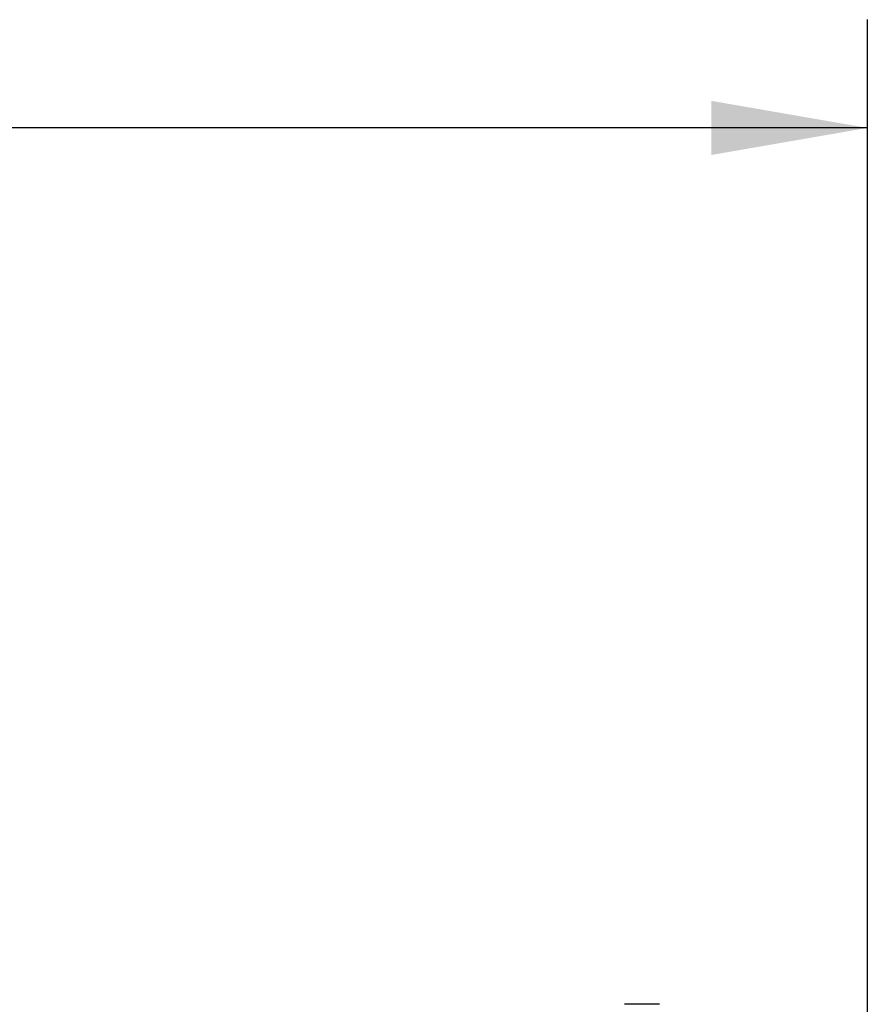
# Model space of a CAD drawing. Header units: inches. Extents: x 0 to 22, y 0 to 17.
# Tile 55 of 56: x 16.6 to 17.6, y 12.5 to 13.6. Entities that reach past the tile are written whole.
import ezdxf

# ---------------------------------------------------------------- set-up
doc = ezdxf.new("R2010")
doc.units = ezdxf.units.IN
doc.header["$LTSCALE"] = 1.21
doc.header["$MEASUREMENT"] = 0
doc.layers.get('0').update_dxf_attribs({"linetype": 'CONTINUOUS'})
doc.layers.add('DIMENSIONS', color=7, linetype='CONTINUOUS')
doc.styles.get("Standard").update_dxf_attribs({"font": 'txt', "width": 0.8})
doc.dimstyles.new('DIMSTYLE_1', dxfattribs={"dimtxt": 0.125, "dimasz": 0.18, "dimexe": 0.125, "dimexo": 0.0625, "dimgap": 0.0625, "dimtad": 0, "dimtih": 1, "dimtoh": 1, "dimdec": 3, "dimdsep": 46, "dimtxsty": 'STANDARD', "dimblk": '_FILLED', "dimblk1": '_FILLED', "dimblk2": '_FILLED', "dimcen": 0.09, "dimadec": 0, "dimazin": 0, "dimtp": 0.001, "dimtm": 0.001, "dimtfac": 1, "dimtdec": 3, "dimtofl": 0, "dimtmove": 0, "dimatfit": 3, "dimldrblk": '_FILLED', "dimfxl": 1, "dimtolj": 1, "dimarcsym": 0})

# ---------------------------------------------------------------- blocks, each defined once
blk = doc.blocks.new('_FILLED')
at = {"color": 0, "linetype": 'BYBLOCK'}
blk.add_solid([(0, 0), (-1, 0.1736), (-1, -0.1736)], dxfattribs=at)
blk = doc.blocks.new('*D0')
at = {"layer": 'DIMENSIONS', "color": 2, "linetype": 'CONTINUOUS'}
for p, q in [((10.1291, 12.57), (10.1291, 13.6024)), ((17.5852, 11.6871), (17.5852, 13.6024)), ((10.1291, 13.4774), (12.7071, 13.4774)), ((17.5852, 13.4774), (14.6321, 13.4774))]:
    blk.add_line(p, q, dxfattribs=at)
at = {"layer": 'DIMENSIONS', "color": 2, "linetype": 'CONTINUOUS', "xscale": 0.18, "yscale": 0.18, "zscale": 0.18, "rotation": 180}
blk.add_blockref('_FILLED', (10.1291, 13.4774), dxfattribs=at)
at = {"layer": 'DIMENSIONS', "color": 2, "linetype": 'CONTINUOUS', "xscale": 0.18, "yscale": 0.18, "zscale": 0.18}
blk.add_blockref('_FILLED', (17.5852, 13.4774), dxfattribs=at)
at = {"layer": 'DIMENSIONS', "color": 2, "linetype": 'CONTINUOUS', "insert": (13.6696, 13.5399), "char_height": 0.125, "width": 1.8, "attachment_point": 2, "line_spacing_factor": 0.9}
blk.add_mtext('(1000.00 [39.370])', dxfattribs=at)

msp = doc.modelspace()

# ---------------------------------------------------------------- linework, layer by layer
at = {"color": 7, "linetype": 'CONTINUOUS'}
for p, q in [((17.305, 12.4657), (17.3049, 12.4656)), ((17.3453, 12.4657), (17.305, 12.4657)), ((17.31, 12.4656), (17.3099, 12.4657)), ((17.3453, 12.4657), (17.3454, 12.4656))]:
    msp.add_line(p, q, dxfattribs=at)

# ---------------------------------------------------------------- dimensions: what is measured, and where the dimension line sits
at = {"layer": 'DIMENSIONS', "color": 2, "linetype": 'CONTINUOUS'}
dim = msp.add_linear_dim(base=(17.5852, 13.4774), p1=(10.1291, 12.5075), p2=(17.5852, 11.6246), text='(1000.00 [39.370])', dimstyle='DIMSTYLE_1', dxfattribs=at)
dim.commit()
dim.dimension.update_dxf_attribs({"geometry": '*D0', "text_midpoint": (13.6696, 13.4774), "dimtype": 160})

doc.saveas('drawing.dxf')
